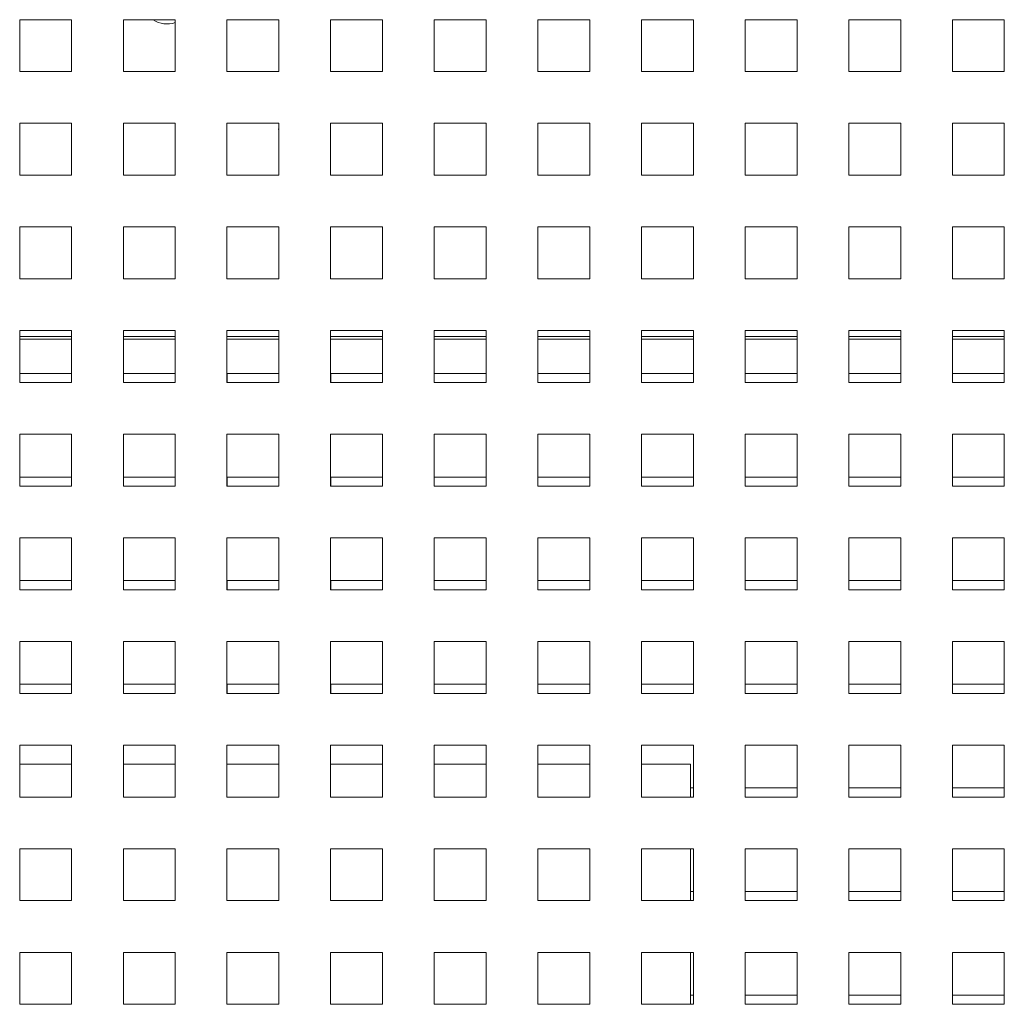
# Paper-space layout '3' of a CAD drawing. Header units: inches. Extents: x 1 to 109, y 1 to 85.
# Tile 58 of 107: x 54.68 to 57.85, y 21.23 to 24.4. Entities that reach past the tile are written whole.
import ezdxf

# ---------------------------------------------------------------- set-up
doc = ezdxf.new("R2010")
doc.units = ezdxf.units.IN
doc.header["$MEASUREMENT"] = 0

psp = doc.layouts.new('3')

# ---------------------------------------------------------------- linework, layer by layer
at = {"color": 7, "linetype": 'Continuous', "lineweight": 15, "ltscale": 5}
for p, q in [((54.8507, 24.3992), (54.684, 24.3992)), ((54.684, 24.3992), (54.684, 24.2326)), ((54.8507, 24.2326), (54.8507, 24.3992)), ((55.184, 24.3992), (55.0174, 24.3992)), ((55.0174, 24.3992), (55.0174, 24.2326)), ((55.184, 24.2326), (55.184, 24.3992)), ((55.5174, 24.3992), (55.3507, 24.3992)), ((55.3507, 24.3992), (55.3507, 24.2326)), ((55.5174, 24.2326), (55.5174, 24.3992)), ((55.8507, 24.3992), (55.684, 24.3992)), ((55.684, 24.3992), (55.684, 24.2326)), ((55.8507, 24.2326), (55.8507, 24.3992)), ((56.184, 24.3992), (56.0174, 24.3992)), ((56.0174, 24.3992), (56.0174, 24.2326)), ((56.184, 24.2326), (56.184, 24.3992)), ((56.5174, 24.3992), (56.3507, 24.3992)), ((56.3507, 24.3992), (56.3507, 24.2326)), ((56.5174, 24.2326), (56.5174, 24.3992)), ((56.8507, 24.3992), (56.684, 24.3992)), ((56.684, 24.3992), (56.684, 24.2326)), ((56.8507, 24.2326), (56.8507, 24.3992)), ((57.184, 24.3992), (57.0174, 24.3992)), ((57.0174, 24.3992), (57.0174, 24.2326)), ((57.184, 24.2326), (57.184, 24.3992)), ((57.5174, 24.3992), (57.3507, 24.3992)), ((57.3507, 24.3992), (57.3507, 24.2326)), ((57.5174, 24.2326), (57.5174, 24.3992)), ((57.8507, 24.3992), (57.684, 24.3992)), ((57.684, 24.3992), (57.684, 24.2326)), ((57.8507, 24.2326), (57.8507, 24.3992)), ((54.684, 24.2326), (54.8507, 24.2326)), ((55.0174, 24.2326), (55.184, 24.2326)), ((55.3507, 24.2326), (55.5174, 24.2326)), ((55.684, 24.2326), (55.8507, 24.2326)), ((56.0174, 24.2326), (56.184, 24.2326)), ((56.3507, 24.2326), (56.5174, 24.2326)), ((56.684, 24.2326), (56.8507, 24.2326)), ((57.0174, 24.2326), (57.184, 24.2326)), ((57.3507, 24.2326), (57.5174, 24.2326)), ((57.684, 24.2326), (57.8507, 24.2326)), ((54.8507, 24.0659), (54.684, 24.0659)), ((54.684, 24.0659), (54.684, 23.8992)), ((54.8507, 23.8992), (54.8507, 24.0659)), ((55.184, 24.0659), (55.0174, 24.0659)), ((55.0174, 24.0659), (55.0174, 23.8992)), ((55.184, 23.8992), (55.184, 24.0659)), ((55.5174, 24.0659), (55.3507, 24.0659)), ((55.3507, 24.0659), (55.3507, 23.8992)), ((55.5174, 24.0482), (55.5155, 24.0471)), ((55.5167, 24.0474), (55.5174, 24.0451)), ((55.5174, 23.8992), (55.5174, 24.0659)), ((55.8507, 24.0659), (55.684, 24.0659)), ((55.684, 24.0659), (55.684, 23.8992)), ((55.8507, 23.8992), (55.8507, 24.0659)), ((56.184, 24.0659), (56.0174, 24.0659)), ((56.0174, 24.0659), (56.0174, 23.8992)), ((56.184, 23.8992), (56.184, 24.0659)), ((56.5174, 24.0659), (56.3507, 24.0659)), ((56.3507, 24.0659), (56.3507, 23.8992)), ((56.5174, 23.8992), (56.5174, 24.0659)), ((56.8507, 24.0659), (56.684, 24.0659)), ((56.684, 24.0659), (56.684, 23.8992)), ((56.8507, 23.8992), (56.8507, 24.0659)), ((57.184, 24.0659), (57.0174, 24.0659)), ((57.0174, 24.0659), (57.0174, 23.8992)), ((57.184, 23.8992), (57.184, 24.0659)), ((57.5174, 24.0659), (57.3507, 24.0659)), ((57.3507, 24.0659), (57.3507, 23.8992)), ((57.5174, 23.8992), (57.5174, 24.0659)), ((57.8507, 24.0659), (57.684, 24.0659)), ((57.684, 24.0659), (57.684, 23.8992)), ((57.8507, 23.8992), (57.8507, 24.0659)), ((54.684, 23.8992), (54.8507, 23.8992)), ((55.0174, 23.8992), (55.184, 23.8992)), ((55.3507, 23.8992), (55.5174, 23.8992)), ((55.684, 23.8992), (55.8507, 23.8992)), ((56.0174, 23.8992), (56.184, 23.8992)), ((56.3507, 23.8992), (56.5174, 23.8992)), ((56.684, 23.8992), (56.8507, 23.8992)), ((57.0174, 23.8992), (57.184, 23.8992)), ((57.3507, 23.8992), (57.5174, 23.8992)), ((57.684, 23.8992), (57.8507, 23.8992)), ((54.8507, 23.7326), (54.684, 23.7326)), ((54.684, 23.7326), (54.684, 23.5659)), ((54.8507, 23.5659), (54.8507, 23.7326)), ((55.184, 23.7326), (55.0174, 23.7326)), ((55.0174, 23.7326), (55.0174, 23.5659)), ((55.184, 23.5659), (55.184, 23.7326)), ((55.5174, 23.7326), (55.3507, 23.7326)), ((55.3507, 23.7326), (55.3507, 23.5659)), ((55.5174, 23.5659), (55.5174, 23.7326)), ((55.8507, 23.7326), (55.684, 23.7326)), ((55.684, 23.7326), (55.684, 23.5659)), ((55.8507, 23.5659), (55.8507, 23.7326)), ((56.184, 23.7326), (56.0174, 23.7326)), ((56.0174, 23.7326), (56.0174, 23.5659)), ((56.184, 23.5659), (56.184, 23.7326)), ((56.5174, 23.7326), (56.3507, 23.7326)), ((56.3507, 23.7326), (56.3507, 23.5659)), ((56.5174, 23.5659), (56.5174, 23.7326)), ((56.8507, 23.7326), (56.684, 23.7326)), ((56.684, 23.7326), (56.684, 23.5659)), ((56.8507, 23.5659), (56.8507, 23.7326)), ((57.184, 23.7326), (57.0174, 23.7326)), ((57.0174, 23.7326), (57.0174, 23.5659)), ((57.184, 23.5659), (57.184, 23.7326)), ((57.5174, 23.7326), (57.3507, 23.7326)), ((57.3507, 23.7326), (57.3507, 23.5659)), ((57.5174, 23.5659), (57.5174, 23.7326)), ((57.8507, 23.7326), (57.684, 23.7326)), ((57.684, 23.7326), (57.684, 23.5659)), ((57.8507, 23.5659), (57.8507, 23.7326)), ((54.684, 23.5659), (54.8507, 23.5659)), ((55.0174, 23.5659), (55.184, 23.5659)), ((55.3507, 23.5659), (55.5174, 23.5659)), ((55.684, 23.5659), (55.8507, 23.5659)), ((56.0174, 23.5659), (56.184, 23.5659)), ((56.3507, 23.5659), (56.5174, 23.5659)), ((56.684, 23.5659), (56.8507, 23.5659)), ((57.0174, 23.5659), (57.184, 23.5659)), ((57.3507, 23.5659), (57.5174, 23.5659)), ((57.684, 23.5659), (57.8507, 23.5659)), ((54.8507, 23.3992), (54.684, 23.3992)), ((54.684, 23.3992), (54.684, 23.2326)), ((54.684, 23.3717), (54.8507, 23.3717)), ((54.8507, 23.2326), (54.8507, 23.3992)), ((55.184, 23.3992), (55.0174, 23.3992)), ((55.0174, 23.3992), (55.0174, 23.2326)), ((55.0174, 23.3717), (55.184, 23.3717)), ((55.184, 23.2326), (55.184, 23.3992)), ((55.5174, 23.3992), (55.3507, 23.3992)), ((55.3507, 23.3992), (55.3507, 23.2326)), ((55.3507, 23.3717), (55.5174, 23.3717)), ((55.5174, 23.2326), (55.5174, 23.3992)), ((55.8507, 23.3992), (55.684, 23.3992)), ((55.684, 23.3992), (55.684, 23.2326)), ((55.684, 23.3717), (55.8507, 23.3717)), ((55.8507, 23.2326), (55.8507, 23.3992)), ((56.184, 23.3992), (56.0174, 23.3992)), ((56.0174, 23.3992), (56.0174, 23.2326)), ((56.0174, 23.3717), (56.184, 23.3717)), ((56.184, 23.2326), (56.184, 23.3992)), ((56.5174, 23.3992), (56.3507, 23.3992)), ((56.3507, 23.3992), (56.3507, 23.2326)), ((56.3507, 23.3717), (56.5174, 23.3717)), ((56.5174, 23.2326), (56.5174, 23.3992)), ((56.8507, 23.3992), (56.684, 23.3992)), ((56.684, 23.3992), (56.684, 23.2326)), ((56.684, 23.3717), (56.8507, 23.3717)), ((56.8507, 23.2326), (56.8507, 23.3992)), ((57.184, 23.3992), (57.0174, 23.3992)), ((57.0174, 23.3992), (57.0174, 23.2326)), ((57.0174, 23.3717), (57.184, 23.3717)), ((57.184, 23.2326), (57.184, 23.3992)), ((57.5174, 23.3992), (57.3507, 23.3992)), ((57.3507, 23.3992), (57.3507, 23.2326)), ((57.3507, 23.3717), (57.5174, 23.3717)), ((57.5174, 23.2326), (57.5174, 23.3992)), ((57.8507, 23.3992), (57.684, 23.3992)), ((57.684, 23.3992), (57.684, 23.2326)), ((57.684, 23.3717), (57.8507, 23.3717)), ((57.8507, 23.2326), (57.8507, 23.3992)), ((54.8507, 23.2617), (54.6842, 23.2617)), ((54.6842, 23.2617), (54.6842, 23.2326)), ((55.184, 23.2617), (55.0175, 23.2617)), ((55.0175, 23.2617), (55.0175, 23.2326)), ((55.5174, 23.2617), (55.3509, 23.2617)), ((55.3509, 23.2617), (55.3509, 23.2326)), ((55.8507, 23.2617), (55.6842, 23.2617)), ((55.6842, 23.2617), (55.6842, 23.2326)), ((56.184, 23.2617), (56.0175, 23.2617)), ((56.0175, 23.2617), (56.0175, 23.2326)), ((56.5174, 23.2617), (56.3509, 23.2617)), ((56.3509, 23.2617), (56.3509, 23.2326)), ((56.8507, 23.2617), (56.6842, 23.2617)), ((56.6842, 23.2617), (56.6842, 23.2326)), ((57.184, 23.2617), (57.0175, 23.2617)), ((57.0175, 23.2617), (57.0175, 23.2326)), ((57.5174, 23.2617), (57.3509, 23.2617)), ((57.3509, 23.2617), (57.3509, 23.2326)), ((57.8507, 23.2617), (57.6842, 23.2617)), ((57.6842, 23.2617), (57.6842, 23.2326)), ((54.684, 23.2326), (54.8507, 23.2326)), ((55.0174, 23.2326), (55.184, 23.2326)), ((55.3507, 23.2326), (55.5174, 23.2326)), ((55.684, 23.2326), (55.8507, 23.2326)), ((56.0174, 23.2326), (56.184, 23.2326)), ((56.3507, 23.2326), (56.5174, 23.2326)), ((56.684, 23.2326), (56.8507, 23.2326)), ((57.0174, 23.2326), (57.184, 23.2326)), ((57.3507, 23.2326), (57.5174, 23.2326)), ((57.684, 23.2326), (57.8507, 23.2326)), ((54.8507, 23.0659), (54.684, 23.0659)), ((54.684, 23.0659), (54.684, 22.8992)), ((54.8507, 22.8992), (54.8507, 23.0659)), ((55.184, 23.0659), (55.0174, 23.0659)), ((55.0174, 23.0659), (55.0174, 22.8992)), ((55.184, 22.8992), (55.184, 23.0659)), ((55.5174, 23.0659), (55.3507, 23.0659)), ((55.3507, 23.0659), (55.3507, 22.8992)), ((55.5174, 22.8992), (55.5174, 23.0659)), ((55.8507, 23.0659), (55.684, 23.0659)), ((55.684, 23.0659), (55.684, 22.8992)), ((55.8507, 22.8992), (55.8507, 23.0659)), ((56.184, 23.0659), (56.0174, 23.0659)), ((56.0174, 23.0659), (56.0174, 22.8992)), ((56.184, 22.8992), (56.184, 23.0659)), ((56.5174, 23.0659), (56.3507, 23.0659)), ((56.3507, 23.0659), (56.3507, 22.8992)), ((56.5174, 22.8992), (56.5174, 23.0659)), ((56.8507, 23.0659), (56.684, 23.0659)), ((56.684, 23.0659), (56.684, 22.8992)), ((56.8507, 22.8992), (56.8507, 23.0659)), ((57.184, 23.0659), (57.0174, 23.0659)), ((57.0174, 23.0659), (57.0174, 22.8992)), ((57.184, 22.8992), (57.184, 23.0659)), ((57.5174, 23.0659), (57.3507, 23.0659)), ((57.3507, 23.0659), (57.3507, 22.8992)), ((57.5174, 22.8992), (57.5174, 23.0659)), ((57.8507, 23.0659), (57.684, 23.0659)), ((57.684, 23.0659), (57.684, 22.8992)), ((57.8507, 22.8992), (57.8507, 23.0659)), ((54.8507, 22.9284), (54.6842, 22.9284)), ((54.6842, 22.9284), (54.6842, 22.8992)), ((55.184, 22.9284), (55.0175, 22.9284)), ((55.0175, 22.9284), (55.0175, 22.8992)), ((55.5174, 22.9284), (55.3509, 22.9284)), ((55.3509, 22.9284), (55.3509, 22.8992)), ((55.8507, 22.9284), (55.6842, 22.9284)), ((55.6842, 22.9284), (55.6842, 22.8992)), ((56.184, 22.9284), (56.0175, 22.9284)), ((56.0175, 22.9284), (56.0175, 22.8992)), ((56.3509, 22.9284), (56.3509, 22.8992)), ((56.5174, 22.9284), (56.3509, 22.9284)), ((56.6842, 22.9284), (56.6842, 22.8992)), ((56.8507, 22.9284), (56.6842, 22.9284)), ((57.0175, 22.9284), (57.0175, 22.8992)), ((57.184, 22.9284), (57.0175, 22.9284)), ((57.3509, 22.9284), (57.3509, 22.8992)), ((57.5174, 22.9284), (57.3509, 22.9284)), ((57.6842, 22.9284), (57.6842, 22.8992)), ((57.8507, 22.9284), (57.6842, 22.9284)), ((54.684, 22.8992), (54.8507, 22.8992)), ((55.0174, 22.8992), (55.184, 22.8992)), ((55.3507, 22.8992), (55.5174, 22.8992)), ((55.684, 22.8992), (55.8507, 22.8992)), ((56.0174, 22.8992), (56.184, 22.8992)), ((56.3507, 22.8992), (56.5174, 22.8992)), ((56.684, 22.8992), (56.8507, 22.8992)), ((57.0174, 22.8992), (57.184, 22.8992)), ((57.3507, 22.8992), (57.5174, 22.8992)), ((57.684, 22.8992), (57.8507, 22.8992)), ((54.8507, 22.7326), (54.684, 22.7326)), ((54.684, 22.7326), (54.684, 22.5659)), ((54.8507, 22.5659), (54.8507, 22.7326)), ((55.184, 22.7326), (55.0174, 22.7326)), ((55.0174, 22.7326), (55.0174, 22.5659)), ((55.184, 22.5659), (55.184, 22.7326)), ((55.5174, 22.7326), (55.3507, 22.7326)), ((55.3507, 22.7326), (55.3507, 22.5659)), ((55.5174, 22.5659), (55.5174, 22.7326)), ((55.8507, 22.7326), (55.684, 22.7326)), ((55.684, 22.7326), (55.684, 22.5659)), ((55.8507, 22.5659), (55.8507, 22.7326)), ((56.184, 22.7326), (56.0174, 22.7326)), ((56.0174, 22.7326), (56.0174, 22.5659)), ((56.184, 22.5659), (56.184, 22.7326)), ((56.5174, 22.7326), (56.3507, 22.7326)), ((56.3507, 22.7326), (56.3507, 22.5659)), ((56.5174, 22.5659), (56.5174, 22.7326)), ((56.8507, 22.7326), (56.684, 22.7326)), ((56.684, 22.7326), (56.684, 22.5659)), ((56.8507, 22.5659), (56.8507, 22.7326)), ((57.184, 22.7326), (57.0174, 22.7326)), ((57.0174, 22.7326), (57.0174, 22.5659)), ((57.184, 22.5659), (57.184, 22.7326)), ((57.5174, 22.7326), (57.3507, 22.7326)), ((57.3507, 22.7326), (57.3507, 22.5659)), ((57.5174, 22.5659), (57.5174, 22.7326)), ((57.8507, 22.7326), (57.684, 22.7326)), ((57.684, 22.7326), (57.684, 22.5659)), ((57.8507, 22.5659), (57.8507, 22.7326)), ((54.8507, 22.5951), (54.6842, 22.5951)), ((54.6842, 22.5951), (54.6842, 22.5659)), ((55.184, 22.5951), (55.0175, 22.5951)), ((55.0175, 22.5951), (55.0175, 22.5659)), ((55.5174, 22.5951), (55.3509, 22.5951)), ((55.3509, 22.5951), (55.3509, 22.5659)), ((55.8507, 22.5951), (55.6842, 22.5951)), ((55.6842, 22.5951), (55.6842, 22.5659)), ((56.184, 22.5951), (56.0175, 22.5951)), ((56.0175, 22.5951), (56.0175, 22.5659)), ((56.5174, 22.5951), (56.3509, 22.5951)), ((56.3509, 22.5951), (56.3509, 22.5659)), ((56.8507, 22.5951), (56.6842, 22.5951)), ((56.6842, 22.5951), (56.6842, 22.5659)), ((57.184, 22.5951), (57.0175, 22.5951)), ((57.0175, 22.5951), (57.0175, 22.5659)), ((57.5174, 22.5951), (57.3509, 22.5951)), ((57.3509, 22.5951), (57.3509, 22.5659)), ((57.8507, 22.5951), (57.6842, 22.5951)), ((57.6842, 22.5951), (57.6842, 22.5659)), ((54.684, 22.5659), (54.8507, 22.5659)), ((55.0174, 22.5659), (55.184, 22.5659)), ((55.3507, 22.5659), (55.5174, 22.5659)), ((55.684, 22.5659), (55.8507, 22.5659)), ((56.0174, 22.5659), (56.184, 22.5659)), ((56.3507, 22.5659), (56.5174, 22.5659)), ((56.684, 22.5659), (56.8507, 22.5659)), ((57.0174, 22.5659), (57.184, 22.5659)), ((57.3507, 22.5659), (57.5174, 22.5659)), ((57.684, 22.5659), (57.8507, 22.5659)), ((54.8507, 22.3992), (54.684, 22.3992)), ((54.684, 22.3992), (54.684, 22.2326)), ((54.8507, 22.2326), (54.8507, 22.3992)), ((55.184, 22.3992), (55.0174, 22.3992)), ((55.0174, 22.3992), (55.0174, 22.2326)), ((55.184, 22.2326), (55.184, 22.3992)), ((55.5174, 22.3992), (55.3507, 22.3992)), ((55.3507, 22.3992), (55.3507, 22.2326)), ((55.5174, 22.2326), (55.5174, 22.3992)), ((55.8507, 22.3992), (55.684, 22.3992)), ((55.684, 22.3992), (55.684, 22.2326)), ((55.8507, 22.2326), (55.8507, 22.3992)), ((56.184, 22.3992), (56.0174, 22.3992)), ((56.0174, 22.3992), (56.0174, 22.2326)), ((56.184, 22.2326), (56.184, 22.3992)), ((56.5174, 22.3992), (56.3507, 22.3992)), ((56.3507, 22.3992), (56.3507, 22.2326)), ((56.5174, 22.2326), (56.5174, 22.3992)), ((56.8507, 22.3992), (56.684, 22.3992)), ((56.684, 22.3992), (56.684, 22.2326)), ((56.8507, 22.2326), (56.8507, 22.3992)), ((57.184, 22.3992), (57.0174, 22.3992)), ((57.0174, 22.3992), (57.0174, 22.2326)), ((57.184, 22.2326), (57.184, 22.3992)), ((57.5174, 22.3992), (57.3507, 22.3992)), ((57.3507, 22.3992), (57.3507, 22.2326)), ((57.5174, 22.2326), (57.5174, 22.3992)), ((57.8507, 22.3992), (57.684, 22.3992)), ((57.684, 22.3992), (57.684, 22.2326)), ((57.8507, 22.2326), (57.8507, 22.3992)), ((54.8507, 22.2617), (54.6842, 22.2617)), ((54.6842, 22.2617), (54.6842, 22.2326)), ((55.184, 22.2617), (55.0175, 22.2617)), ((55.0175, 22.2617), (55.0175, 22.2326)), ((55.5174, 22.2617), (55.3509, 22.2617)), ((55.3509, 22.2617), (55.3509, 22.2326)), ((55.8507, 22.2617), (55.6842, 22.2617)), ((55.6842, 22.2617), (55.6842, 22.2326)), ((56.184, 22.2617), (56.0175, 22.2617)), ((56.0175, 22.2617), (56.0175, 22.2326)), ((56.5174, 22.2617), (56.3509, 22.2617)), ((56.3509, 22.2617), (56.3509, 22.2326)), ((56.8507, 22.2617), (56.6842, 22.2617)), ((56.6842, 22.2617), (56.6842, 22.2326)), ((57.184, 22.2617), (57.0175, 22.2617)), ((57.0175, 22.2617), (57.0175, 22.2326)), ((57.5174, 22.2617), (57.3509, 22.2617)), ((57.3509, 22.2617), (57.3509, 22.2326)), ((57.8507, 22.2617), (57.6842, 22.2617)), ((57.6842, 22.2617), (57.6842, 22.2326)), ((54.684, 22.2326), (54.8507, 22.2326)), ((55.0174, 22.2326), (55.184, 22.2326)), ((55.3507, 22.2326), (55.5174, 22.2326)), ((55.684, 22.2326), (55.8507, 22.2326)), ((56.0174, 22.2326), (56.184, 22.2326)), ((56.3507, 22.2326), (56.5174, 22.2326)), ((56.684, 22.2326), (56.8507, 22.2326)), ((57.0174, 22.2326), (57.184, 22.2326)), ((57.3507, 22.2326), (57.5174, 22.2326)), ((57.684, 22.2326), (57.8507, 22.2326)), ((54.8507, 22.0659), (54.684, 22.0659)), ((54.684, 22.0659), (54.684, 21.8992)), ((54.8507, 21.8992), (54.8507, 22.0659)), ((55.184, 22.0659), (55.0174, 22.0659)), ((55.0174, 22.0659), (55.0174, 21.8992)), ((55.184, 21.8992), (55.184, 22.0659)), ((55.5174, 22.0659), (55.3507, 22.0659)), ((55.3507, 22.0659), (55.3507, 21.8992)), ((55.5174, 21.8992), (55.5174, 22.0659)), ((55.8507, 22.0659), (55.684, 22.0659)), ((55.684, 22.0659), (55.684, 21.8992)), ((55.8507, 21.8992), (55.8507, 22.0659)), ((56.184, 22.0659), (56.0174, 22.0659)), ((56.0174, 22.0659), (56.0174, 21.8992)), ((56.184, 21.8992), (56.184, 22.0659)), ((56.5174, 22.0659), (56.3507, 22.0659)), ((56.3507, 22.0659), (56.3507, 21.8992)), ((56.5174, 21.8992), (56.5174, 22.0659)), ((56.8507, 22.0659), (56.684, 22.0659)), ((56.684, 22.0659), (56.684, 21.8992)), ((56.8507, 21.8992), (56.8507, 22.0659)), ((57.184, 22.0659), (57.0174, 22.0659)), ((57.0174, 22.0659), (57.0174, 21.8992)), ((57.184, 21.8992), (57.184, 22.0659)), ((57.5174, 22.0659), (57.3507, 22.0659)), ((57.3507, 22.0659), (57.3507, 21.8992)), ((57.5174, 21.8992), (57.5174, 22.0659)), ((57.8507, 22.0659), (57.684, 22.0659)), ((57.684, 22.0659), (57.684, 21.8992)), ((57.8507, 21.8992), (57.8507, 22.0659)), ((54.8507, 22.0051), (54.684, 22.0051)), ((55.184, 22.0051), (55.0174, 22.0051)), ((55.5174, 22.0051), (55.3507, 22.0051)), ((55.8507, 22.0051), (55.684, 22.0051)), ((56.184, 22.0051), (56.0174, 22.0051)), ((56.5174, 22.0051), (56.3507, 22.0051)), ((56.8415, 22.0051), (56.684, 22.0051)), ((56.8415, 22.0051), (56.8415, 21.8992)), ((56.8507, 21.9284), (56.8415, 21.9284)), ((57.184, 21.9284), (57.0175, 21.9284)), ((57.0175, 21.9284), (57.0175, 21.8992)), ((57.5174, 21.9284), (57.3509, 21.9284)), ((57.3509, 21.9284), (57.3509, 21.8992)), ((57.8507, 21.9284), (57.6842, 21.9284)), ((57.6842, 21.9284), (57.6842, 21.8992)), ((54.684, 21.8992), (54.8507, 21.8992)), ((55.0174, 21.8992), (55.184, 21.8992)), ((55.3507, 21.8992), (55.5174, 21.8992)), ((55.684, 21.8992), (55.8507, 21.8992)), ((56.0174, 21.8992), (56.184, 21.8992)), ((56.3507, 21.8992), (56.5174, 21.8992)), ((56.684, 21.8992), (56.8507, 21.8992)), ((57.0174, 21.8992), (57.184, 21.8992)), ((57.3507, 21.8992), (57.5174, 21.8992)), ((57.684, 21.8992), (57.8507, 21.8992)), ((54.8507, 21.7326), (54.684, 21.7326)), ((54.684, 21.7326), (54.684, 21.5659)), ((54.8507, 21.5659), (54.8507, 21.7326)), ((55.184, 21.7326), (55.0174, 21.7326)), ((55.0174, 21.7326), (55.0174, 21.5659)), ((55.184, 21.5659), (55.184, 21.7326)), ((55.5174, 21.7326), (55.3507, 21.7326)), ((55.3507, 21.7326), (55.3507, 21.5659)), ((55.5174, 21.5659), (55.5174, 21.7326)), ((55.8507, 21.7326), (55.684, 21.7326)), ((55.684, 21.7326), (55.684, 21.5659)), ((55.8507, 21.5659), (55.8507, 21.7326)), ((56.184, 21.7326), (56.0174, 21.7326)), ((56.0174, 21.7326), (56.0174, 21.5659)), ((56.184, 21.5659), (56.184, 21.7326)), ((56.5174, 21.7326), (56.3507, 21.7326)), ((56.3507, 21.7326), (56.3507, 21.5659)), ((56.5174, 21.5659), (56.5174, 21.7326)), ((56.8507, 21.7326), (56.684, 21.7326)), ((56.684, 21.7326), (56.684, 21.5659)), ((56.8415, 21.7326), (56.8415, 21.5659)), ((56.8507, 21.5659), (56.8507, 21.7326)), ((57.184, 21.7326), (57.0174, 21.7326)), ((57.0174, 21.7326), (57.0174, 21.5659)), ((57.184, 21.5659), (57.184, 21.7326)), ((57.5174, 21.7326), (57.3507, 21.7326)), ((57.3507, 21.7326), (57.3507, 21.5659)), ((57.5174, 21.5659), (57.5174, 21.7326)), ((57.8507, 21.7326), (57.684, 21.7326)), ((57.684, 21.7326), (57.684, 21.5659)), ((57.8507, 21.5659), (57.8507, 21.7326)), ((54.684, 21.5659), (54.8507, 21.5659)), ((55.0174, 21.5659), (55.184, 21.5659)), ((55.3507, 21.5659), (55.5174, 21.5659)), ((55.684, 21.5659), (55.8507, 21.5659)), ((56.0174, 21.5659), (56.184, 21.5659)), ((56.3507, 21.5659), (56.5174, 21.5659)), ((56.684, 21.5659), (56.8507, 21.5659)), ((56.8507, 21.5951), (56.8415, 21.5951)), ((57.0174, 21.5659), (57.184, 21.5659)), ((57.184, 21.5951), (57.0175, 21.5951)), ((57.0175, 21.5951), (57.0175, 21.5659)), ((57.3507, 21.5659), (57.5174, 21.5659)), ((57.5174, 21.5951), (57.3509, 21.5951)), ((57.3509, 21.5951), (57.3509, 21.5659)), ((57.684, 21.5659), (57.8507, 21.5659)), ((57.8507, 21.5951), (57.6842, 21.5951)), ((57.6842, 21.5951), (57.6842, 21.5659)), ((54.8507, 21.3992), (54.684, 21.3992)), ((54.684, 21.3992), (54.684, 21.2326)), ((54.8507, 21.2326), (54.8507, 21.3992)), ((55.184, 21.3992), (55.0174, 21.3992)), ((55.0174, 21.3992), (55.0174, 21.2326)), ((55.184, 21.2326), (55.184, 21.3992)), ((55.5174, 21.3992), (55.3507, 21.3992)), ((55.3507, 21.3992), (55.3507, 21.2326)), ((55.5174, 21.2326), (55.5174, 21.3992)), ((55.8507, 21.3992), (55.684, 21.3992)), ((55.684, 21.3992), (55.684, 21.2326)), ((55.8507, 21.2326), (55.8507, 21.3992)), ((56.184, 21.3992), (56.0174, 21.3992)), ((56.0174, 21.3992), (56.0174, 21.2326)), ((56.184, 21.2326), (56.184, 21.3992)), ((56.5174, 21.3992), (56.3507, 21.3992)), ((56.3507, 21.3992), (56.3507, 21.2326)), ((56.5174, 21.2326), (56.5174, 21.3992)), ((56.8507, 21.3992), (56.684, 21.3992)), ((56.684, 21.3992), (56.684, 21.2326)), ((56.8415, 21.3992), (56.8415, 21.2326)), ((56.8507, 21.2326), (56.8507, 21.3992)), ((57.184, 21.3992), (57.0174, 21.3992)), ((57.0174, 21.3992), (57.0174, 21.2326)), ((57.184, 21.2326), (57.184, 21.3992)), ((57.5174, 21.3992), (57.3507, 21.3992)), ((57.3507, 21.3992), (57.3507, 21.2326)), ((57.5174, 21.2326), (57.5174, 21.3992)), ((57.8507, 21.3992), (57.684, 21.3992)), ((57.684, 21.3992), (57.684, 21.2326)), ((57.8507, 21.2326), (57.8507, 21.3992)), ((56.8507, 21.2617), (56.8415, 21.2617)), ((57.184, 21.2617), (57.0175, 21.2617)), ((57.0175, 21.2617), (57.0175, 21.2326)), ((57.5174, 21.2617), (57.3509, 21.2617)), ((57.3509, 21.2617), (57.3509, 21.2326)), ((57.8507, 21.2617), (57.6842, 21.2617)), ((57.6842, 21.2617), (57.6842, 21.2326)), ((54.684, 21.2326), (54.8507, 21.2326)), ((55.0174, 21.2326), (55.184, 21.2326)), ((55.3507, 21.2326), (55.5174, 21.2326)), ((55.684, 21.2326), (55.8507, 21.2326)), ((56.0174, 21.2326), (56.184, 21.2326)), ((56.3507, 21.2326), (56.5174, 21.2326)), ((56.684, 21.2326), (56.8507, 21.2326)), ((57.0174, 21.2326), (57.184, 21.2326)), ((57.3507, 21.2326), (57.5174, 21.2326)), ((57.684, 21.2326), (57.8507, 21.2326))]:
    psp.add_line(p, q, dxfattribs=at)
at = {"color": 8, "linetype": 'Continuous', "lineweight": 15, "ltscale": 5}
for p, q in [((54.684, 23.3801), (54.8507, 23.3801)), ((55.0174, 23.3801), (55.184, 23.3801)), ((55.3507, 23.3801), (55.5174, 23.3801)), ((55.684, 23.3801), (55.8507, 23.3801)), ((56.0174, 23.3801), (56.184, 23.3801)), ((56.3507, 23.3801), (56.5174, 23.3801)), ((56.684, 23.3801), (56.8507, 23.3801)), ((57.0174, 23.3801), (57.184, 23.3801)), ((57.3507, 23.3801), (57.5174, 23.3801)), ((57.684, 23.3801), (57.8507, 23.3801))]:
    psp.add_line(p, q, dxfattribs=at)
at = {"color": 7, "linetype": 'Continuous', "lineweight": 15, "ltscale": 25}
psp.add_arc((55.1576, 24.4638), 0.0783, 235.5153, 289.6868, dxfattribs=at)

doc.saveas('drawing.dxf')
